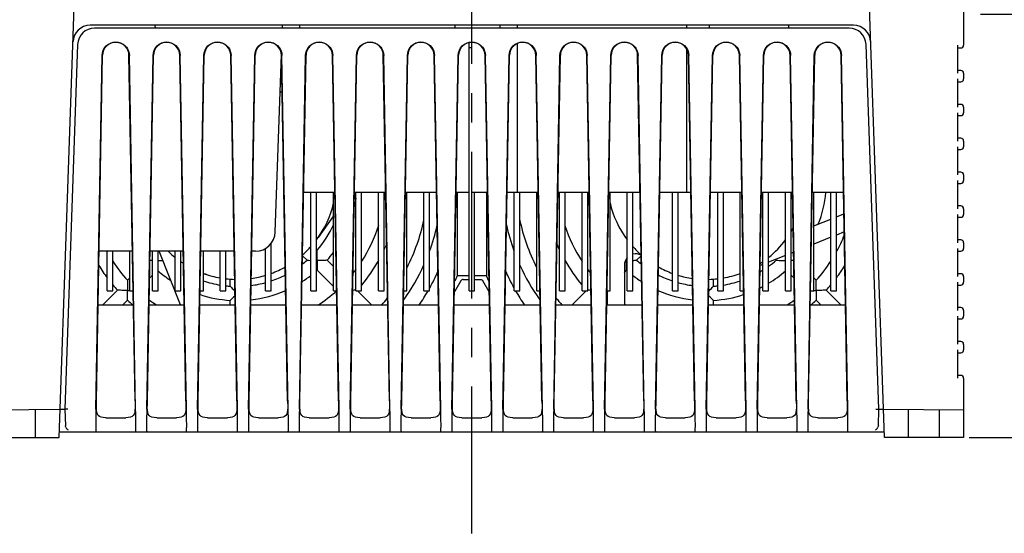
# Model space of a CAD drawing. Extents: x 30 to 410, y 35 to 287.
# Tile 2 of 23: x 63 to 121, y 38 to 68. Entities that reach past the tile are written whole.
import ezdxf

# ---------------------------------------------------------------- set-up
doc = ezdxf.new("R2010")
doc.units = 0
doc.header["$LTSCALE"] = 23.1
doc.linetypes.add('CENTER', pattern=[0.6, 0.375, -0.075, 0.075, -0.075])
doc.layers.get('0').update_dxf_attribs({"linetype": 'CONTINUOUS'})
doc.layers.add('ALL_DIM', color=7, linetype='CONTINUOUS')
doc.layers.add('DEFAULT_1', color=7, linetype='CENTER')
doc.dimstyles.get("Standard").update_dxf_attribs({"dimtxt": 2.5, "dimasz": 2.5, "dimexe": 1.25, "dimexo": 0.625, "dimtad": 1, "dimcen": 2.5, "dimazin": 3, "dimtfac": 1, "dimtmove": 0, "dimatfit": 3})

# ---------------------------------------------------------------- blocks, each defined once
blk = doc.blocks.new('_OPEN')
at = {"color": 0, "linetype": 'BYBLOCK'}
for p, q in [((0, 0), (-1, 0.25)), ((-1, -0.25), (0, 0)), ((-1, 0), (0, 0))]:
    blk.add_line(p, q, dxfattribs=at)
blk = doc.blocks.new('*D2')
at = {"layer": 'ALL_DIM', "color": 2, "linetype": 'CONTINUOUS'}
for p, q in [((119.579, 68.405), (134.951, 68.405)), ((133.951, 68.405), (133.951, 55.905)), ((133.951, 43.405), (133.951, 55.905)), ((118.913, 43.405), (134.951, 43.405))]:
    blk.add_line(p, q, dxfattribs=at)
at = {"layer": 'ALL_DIM', "color": 2, "linetype": 'CONTINUOUS', "xscale": 2, "yscale": 2, "zscale": 2}
for p, rotation in [((133.951, 68.405), 90), ((133.951, 43.405), 270)]:
    blk.add_blockref('_OPEN', p, dxfattribs=dict(at, rotation=rotation))

msp = doc.modelspace()

# ---------------------------------------------------------------- linework, layer by layer
at = {"color": 7, "linetype": 'CONTINUOUS'}
for p, q in [((65.246, 43.405), (66.294, 73.405)), ((113.913, 43.405), (112.865, 73.405)), ((118.579, 68.987), (118.579, 66.572)), ((112.097, 67.739), (67.061, 67.739)), ((111.828, 67.572), (67.33, 67.572)), ((70.913, 67.572), (70.91, 67.739)), ((78.407, 67.572), (78.413, 67.739)), ((79.413, 67.739), (79.413, 67.572)), ((88.582, 67.739), (88.579, 67.572)), ((91.246, 67.572), (91.243, 67.739)), ((92.246, 67.739), (92.246, 67.572)), ((102.246, 67.739), (102.246, 67.572)), ((103.579, 67.739), (103.579, 67.572)), ((108.249, 67.739), (108.246, 67.572)), ((66.331, 66.607), (65.579, 45.084)), ((89.413, 52.072), (89.413, 66.719)), ((89.579, 66.405), (89.413, 66.405)), ((92.246, 66.66), (92.246, 57.872)), ((102.246, 66.356), (102.246, 57.872)), ((113.579, 45.084), (112.828, 66.607)), ((118.246, 64.906), (118.246, 66.572)), ((118.246, 66.405), (118.413, 66.405)), ((67.408, 45.084), (67.778, 65.963)), ((67.444, 45.563), (67.801, 65.974)), ((69.714, 45.563), (69.358, 65.974)), ((69.751, 45.084), (69.38, 65.963)), ((70.408, 45.084), (70.778, 65.963)), ((70.444, 45.563), (70.801, 65.974)), ((72.714, 45.563), (72.358, 65.974)), ((72.751, 45.084), (72.38, 65.963)), ((73.408, 45.084), (73.778, 65.963)), ((73.444, 45.563), (73.801, 65.974)), ((75.714, 45.563), (75.358, 65.974)), ((75.751, 45.084), (75.38, 65.963)), ((76.408, 45.084), (76.778, 65.963)), ((76.444, 45.563), (76.801, 65.974)), ((77.986, 55.531), (78.353, 66.02)), ((78.714, 45.563), (78.358, 65.974)), ((78.751, 45.084), (78.38, 65.963)), ((79.408, 45.084), (79.778, 65.963)), ((79.444, 45.563), (79.801, 65.974)), ((81.714, 45.563), (81.358, 65.974)), ((81.751, 45.084), (81.38, 65.963)), ((82.408, 45.084), (82.778, 65.963)), ((82.444, 45.563), (82.801, 65.974)), ((84.714, 45.563), (84.358, 65.974)), ((84.751, 45.084), (84.38, 65.963)), ((85.408, 45.084), (85.778, 65.963)), ((85.444, 45.563), (85.801, 65.974)), ((87.714, 45.563), (87.358, 65.974)), ((87.751, 45.084), (87.38, 65.963)), ((88.408, 45.084), (88.778, 65.963)), ((88.444, 45.563), (88.801, 65.974)), ((90.714, 45.563), (90.358, 65.974)), ((90.751, 45.084), (90.38, 65.963)), ((91.408, 45.084), (91.778, 65.963)), ((91.444, 45.563), (91.801, 65.974)), ((93.714, 45.563), (93.358, 65.974)), ((93.751, 45.084), (93.38, 65.963)), ((94.408, 45.084), (94.778, 65.963)), ((94.444, 45.563), (94.801, 65.974)), ((96.714, 45.563), (96.358, 65.974)), ((96.751, 45.084), (96.38, 65.963)), ((97.408, 45.084), (97.778, 65.963)), ((97.444, 45.563), (97.801, 65.974)), ((99.714, 45.563), (99.358, 65.974)), ((99.751, 45.084), (99.38, 65.963)), ((100.408, 45.084), (100.778, 65.963)), ((100.444, 45.563), (100.801, 65.974)), ((102.714, 45.563), (102.358, 65.974)), ((102.751, 45.084), (102.38, 65.963)), ((103.408, 45.084), (103.778, 65.963)), ((103.444, 45.563), (103.801, 65.974)), ((105.714, 45.563), (105.358, 65.974)), ((105.751, 45.084), (105.38, 65.963)), ((106.408, 45.084), (106.778, 65.963)), ((106.444, 45.563), (106.801, 65.974)), ((108.714, 45.563), (108.358, 65.974)), ((108.751, 45.084), (108.38, 65.963)), ((109.408, 45.084), (109.778, 65.963)), ((109.444, 45.563), (109.801, 65.974)), ((111.714, 45.563), (111.358, 65.974)), ((111.751, 45.084), (111.38, 65.963)), ((118.413, 65.072), (118.246, 65.072)), ((118.246, 62.906), (118.246, 64.572)), ((118.579, 64.905), (118.579, 64.572)), ((118.246, 64.405), (118.413, 64.405)), ((118.413, 63.072), (118.246, 63.072)), ((118.579, 62.905), (118.579, 62.572)), ((118.246, 60.906), (118.246, 62.572)), ((118.246, 62.405), (118.413, 62.405)), ((118.413, 61.072), (118.246, 61.072)), ((118.246, 58.906), (118.246, 60.572)), ((118.246, 60.405), (118.413, 60.405)), ((118.579, 60.905), (118.579, 60.572)), ((118.413, 59.072), (118.246, 59.072)), ((118.579, 58.905), (118.579, 58.572)), ((118.246, 56.906), (118.246, 58.572)), ((118.246, 58.405), (118.413, 58.405)), ((81.499, 57.872), (79.659, 57.872)), ((80.079, 52.072), (80.079, 57.872)), ((80.413, 52.072), (80.413, 57.872)), ((81.413, 52.072), (81.413, 57.872)), ((84.499, 57.872), (82.659, 57.872)), ((82.746, 52.072), (82.746, 57.872)), ((83.079, 52.072), (83.079, 57.872)), ((84.079, 52.072), (84.079, 57.872)), ((84.413, 52.072), (84.413, 57.872)), ((87.499, 57.872), (85.659, 57.872)), ((85.746, 52.072), (85.746, 57.872)), ((86.746, 52.072), (86.746, 57.872)), ((87.079, 52.072), (87.079, 57.872)), ((89.413, 57.872), (88.659, 57.872)), ((88.715, 57.872), (88.718, 52.948)), ((90.499, 57.872), (89.579, 57.872)), ((89.746, 52.072), (89.746, 57.872)), ((90.444, 57.872), (90.441, 52.948)), ((93.499, 57.872), (91.659, 57.872)), ((92.079, 52.072), (92.079, 57.872)), ((92.413, 52.072), (92.413, 57.872)), ((93.413, 52.072), (93.413, 57.872)), ((96.499, 57.872), (94.659, 57.872)), ((94.746, 52.072), (94.746, 57.872)), ((95.079, 52.072), (95.079, 57.872)), ((96.079, 52.072), (96.079, 57.872)), ((96.413, 52.072), (96.413, 57.872)), ((99.499, 57.872), (97.659, 57.872)), ((97.746, 52.072), (97.746, 57.872)), ((98.746, 52.072), (98.746, 57.872)), ((99.079, 52.072), (99.079, 57.872)), ((102.499, 57.872), (100.659, 57.872)), ((101.413, 52.072), (101.413, 57.872)), ((101.746, 52.072), (101.746, 57.872)), ((105.499, 57.872), (103.659, 57.872)), ((104.079, 52.072), (104.079, 57.872)), ((104.413, 52.072), (104.413, 57.872)), ((105.413, 52.072), (105.413, 57.872)), ((108.499, 57.872), (106.659, 57.872)), ((106.746, 52.072), (106.746, 57.872)), ((107.079, 52.072), (107.079, 57.872)), ((108.079, 52.072), (108.079, 57.872)), ((108.413, 52.072), (108.413, 57.872)), ((111.499, 57.872), (109.659, 57.872)), ((109.746, 52.072), (109.746, 57.872)), ((110.746, 52.072), (110.746, 57.872)), ((111.079, 52.072), (111.079, 57.872)), ((118.413, 57.072), (118.246, 57.072)), ((81.413, 56.489), (80.517, 55.215)), ((111.079, 56.436), (111.521, 56.613)), ((118.246, 54.906), (118.246, 56.572)), ((118.246, 56.405), (118.413, 56.405)), ((118.579, 56.905), (118.579, 56.572)), ((109.841, 55.94), (110.746, 56.302)), ((110.746, 55.225), (109.746, 54.825)), ((111.54, 55.543), (111.079, 55.359)), ((77.746, 52.072), (77.746, 54.868)), ((118.413, 55.072), (118.246, 55.072)), ((118.579, 54.905), (118.579, 54.572)), ((69.56, 54.405), (67.599, 54.405)), ((68.079, 52.072), (68.079, 54.405)), ((68.413, 52.072), (68.413, 54.405)), ((69.413, 52.072), (69.413, 54.405)), ((72.56, 54.405), (70.599, 54.405)), ((70.746, 52.072), (70.746, 54.405)), ((71.079, 52.072), (71.079, 54.405)), ((72.399, 51.239), (71.131, 54.405)), ((72.079, 52.072), (72.079, 54.405)), ((72.413, 52.072), (72.413, 54.405)), ((75.56, 54.405), (73.599, 54.405)), ((73.746, 52.072), (73.746, 54.405)), ((74.746, 52.072), (74.746, 54.405)), ((75.079, 52.072), (75.079, 54.405)), ((76.82, 54.405), (76.599, 54.405)), ((77.413, 52.072), (77.413, 54.569)), ((79.861, 53.868), (79.594, 54.135)), ((80.45, 54.457), (80.413, 54.495)), ((99.298, 53.868), (99.564, 54.135)), ((108.079, 54.157), (107.079, 53.757)), ((108.561, 54.35), (108.413, 54.291)), ((118.246, 52.906), (118.246, 54.572)), ((118.246, 54.405), (118.413, 54.405)), ((79.861, 53.868), (79.96, 53.865)), ((80.413, 53.858), (80.46, 53.858)), ((81.413, 53.495), (81.041, 53.867)), ((98.579, 53.583), (98.579, 51.239)), ((98.699, 53.858), (98.644, 53.858)), ((98.699, 53.955), (98.699, 53.858)), ((98.699, 53.858), (98.746, 53.858)), ((106.746, 53.623), (106.584, 53.558)), ((107.528, 53.868), (107.479, 53.917)), ((107.528, 53.868), (107.627, 53.865)), ((70.571, 52.808), (70.746, 52.983)), ((81.413, 52.316), (80.451, 53.277)), ((88.72, 52.948), (88.568, 52.637)), ((89.413, 52.948), (88.718, 52.948)), ((90.441, 52.948), (89.746, 52.948)), ((90.591, 52.637), (90.438, 52.948)), ((98.579, 53.149), (98.707, 53.277)), ((108.588, 52.808), (108.413, 52.983)), ((118.413, 53.072), (118.246, 53.072)), ((118.579, 52.905), (118.579, 52.572)), ((69.271, 52.686), (69.269, 52.588)), ((69.271, 52.686), (69.413, 52.828)), ((75.329, 52.336), (75.329, 52.771)), ((75.329, 52.336), (75.397, 52.264)), ((88.933, 52.657), (88.557, 51.998)), ((88.95, 52.68), (88.933, 52.657)), ((89.077, 52.739), (89.413, 52.739)), ((89.746, 52.739), (90.082, 52.739)), ((90.202, 52.688), (90.225, 52.657)), ((90.602, 51.998), (90.225, 52.657)), ((103.829, 52.336), (103.829, 52.771)), ((109.887, 52.686), (109.746, 52.828)), ((118.246, 50.906), (118.246, 52.572)), ((118.246, 52.405), (118.413, 52.405)), ((67.823, 51.239), (68.681, 52.097)), ((68.079, 52.072), (68.413, 52.072)), ((68.778, 52.095), (68.681, 52.097)), ((69.413, 52.072), (69.601, 52.072)), ((70.746, 52.072), (71.079, 52.072)), ((72.079, 52.072), (72.413, 52.072)), ((73.558, 52.072), (73.746, 52.072)), ((74.746, 52.072), (75.079, 52.072)), ((77.413, 52.072), (77.746, 52.072)), ((80.079, 52.072), (80.413, 52.072)), ((81.413, 52.072), (81.601, 52.072)), ((82.746, 52.072), (83.079, 52.072)), ((83.669, 51.239), (82.835, 52.072)), ((84.079, 52.072), (84.413, 52.072)), ((85.558, 52.072), (85.746, 52.072)), ((86.746, 52.072), (87.079, 52.072)), ((89.413, 52.072), (89.746, 52.072)), ((92.079, 52.072), (92.413, 52.072)), ((93.413, 52.072), (93.601, 52.072)), ((94.746, 52.072), (95.079, 52.072)), ((95.49, 51.239), (96.323, 52.072)), ((96.079, 52.072), (96.413, 52.072)), ((96.517, 52.093), (96.413, 52.095)), ((96.6, 52.092), (96.517, 52.093)), ((97.558, 52.072), (97.746, 52.072)), ((97.579, 51.239), (97.579, 52.072)), ((98.746, 52.072), (99.079, 52.072)), ((101.413, 52.072), (101.746, 52.072)), ((104.079, 52.072), (104.413, 52.072)), ((105.413, 52.072), (105.601, 52.072)), ((106.746, 52.072), (107.079, 52.072)), ((108.079, 52.072), (108.413, 52.072)), ((109.558, 52.072), (109.746, 52.072)), ((111.335, 51.239), (110.477, 52.097)), ((110.746, 52.072), (111.079, 52.072)), ((67.544, 51.239), (69.615, 51.239)), ((69.002, 51.239), (69.271, 51.507)), ((70.544, 51.239), (72.615, 51.239)), ((73.544, 51.239), (75.615, 51.239)), ((75.329, 51.239), (75.329, 51.501)), ((76.544, 51.239), (78.615, 51.239)), ((79.544, 51.239), (81.615, 51.239)), ((82.544, 51.239), (84.615, 51.239)), ((85.544, 51.239), (87.615, 51.239)), ((88.544, 51.239), (90.615, 51.239)), ((91.544, 51.239), (93.615, 51.239)), ((94.544, 51.239), (96.615, 51.239)), ((97.544, 51.239), (99.615, 51.239)), ((100.544, 51.239), (102.615, 51.239)), ((103.544, 51.239), (105.615, 51.239)), ((103.829, 51.239), (103.829, 51.501)), ((106.544, 51.239), (108.615, 51.239)), ((109.544, 51.239), (111.615, 51.239)), ((109.89, 51.604), (109.888, 51.507)), ((110.157, 51.239), (109.888, 51.507)), ((118.413, 51.072), (118.246, 51.072)), ((118.246, 48.906), (118.246, 50.572)), ((118.579, 50.905), (118.579, 50.572)), ((118.246, 50.405), (118.413, 50.405)), ((118.413, 49.072), (118.246, 49.072)), ((118.579, 48.905), (118.579, 48.572)), ((118.246, 46.906), (118.246, 48.572)), ((118.246, 48.405), (118.413, 48.405)), ((118.413, 47.072), (118.246, 47.072)), ((118.579, 46.905), (118.579, 43.405)), ((60.579, 45.031), (65.304, 45.072)), ((63.829, 45.059), (63.829, 43.405)), ((65.305, 45.084), (65.579, 45.084)), ((65.579, 45.084), (65.605, 44.101)), ((113.554, 44.101), (113.579, 45.084)), ((113.579, 45.084), (113.854, 45.084)), ((113.854, 45.072), (118.579, 45.031)), ((115.329, 43.405), (115.329, 45.059)), ((117.163, 43.405), (117.163, 45.043)), ((67.992, 44.572), (69.166, 44.572)), ((70.992, 44.572), (72.166, 44.572)), ((73.992, 44.572), (75.166, 44.572)), ((76.992, 44.572), (78.166, 44.572)), ((79.992, 44.572), (81.166, 44.572)), ((82.992, 44.572), (84.166, 44.572)), ((85.992, 44.572), (87.166, 44.572)), ((88.992, 44.572), (90.166, 44.572)), ((91.992, 44.572), (93.166, 44.572)), ((94.992, 44.572), (96.166, 44.572)), ((97.992, 44.572), (99.166, 44.572)), ((100.992, 44.572), (102.166, 44.572)), ((103.992, 44.572), (105.166, 44.572)), ((106.992, 44.572), (108.166, 44.572)), ((109.992, 44.572), (111.166, 44.572)), ((65.258, 43.739), (113.901, 43.739)), ((60.579, 43.405), (65.246, 43.405)), ((118.579, 43.405), (113.913, 43.405))]:
    msp.add_line(p, q, dxfattribs=at)
for points in [[(67.778, 65.963), (67.796, 66.117), (67.844, 66.266), (67.919, 66.403), (68.018, 66.521), (68.141, 66.619), (68.28, 66.692), (68.431, 66.736), (68.591, 66.75), (68.746, 66.732), (68.885, 66.689), (69.008, 66.625), (69.115, 66.544), (69.205, 66.449), (69.278, 66.341), (69.333, 66.221), (69.367, 66.093), (69.38, 65.963)], [(69.358, 65.974), (69.341, 66.122), (69.295, 66.267), (69.222, 66.399), (69.126, 66.514), (69.008, 66.61), (68.874, 66.681), (68.731, 66.724), (68.58, 66.739), (68.429, 66.724), (68.285, 66.681), (68.151, 66.611), (68.033, 66.515), (67.937, 66.4), (67.864, 66.268), (67.818, 66.123), (67.801, 65.974)], [(70.778, 65.963), (70.796, 66.117), (70.844, 66.266), (70.919, 66.403), (71.018, 66.521), (71.141, 66.619), (71.28, 66.692), (71.431, 66.736), (71.591, 66.75), (71.746, 66.732), (71.885, 66.689), (72.008, 66.625), (72.115, 66.544), (72.205, 66.449), (72.278, 66.341), (72.333, 66.221), (72.367, 66.093), (72.38, 65.963)], [(72.358, 65.974), (72.341, 66.122), (72.295, 66.267), (72.222, 66.399), (72.126, 66.514), (72.008, 66.61), (71.874, 66.681), (71.731, 66.724), (71.58, 66.739), (71.429, 66.724), (71.285, 66.681), (71.151, 66.611), (71.033, 66.515), (70.937, 66.4), (70.864, 66.268), (70.818, 66.123), (70.801, 65.974)], [(73.778, 65.963), (73.796, 66.117), (73.844, 66.266), (73.919, 66.402), (74.018, 66.521), (74.141, 66.619), (74.28, 66.692), (74.431, 66.736), (74.591, 66.75), (74.746, 66.732), (74.885, 66.689), (75.008, 66.625), (75.115, 66.544), (75.205, 66.449), (75.278, 66.341), (75.333, 66.221), (75.367, 66.093), (75.38, 65.963)], [(75.358, 65.974), (75.341, 66.122), (75.295, 66.267), (75.222, 66.399), (75.126, 66.514), (75.008, 66.61), (74.874, 66.681), (74.731, 66.724), (74.58, 66.739), (74.429, 66.724), (74.285, 66.681), (74.151, 66.611), (74.033, 66.515), (73.937, 66.4), (73.864, 66.268), (73.818, 66.123), (73.801, 65.974)], [(76.778, 65.963), (76.796, 66.117), (76.844, 66.266), (76.919, 66.402), (77.018, 66.521), (77.141, 66.619), (77.28, 66.692), (77.431, 66.736), (77.591, 66.75), (77.746, 66.732), (77.885, 66.689), (78.008, 66.625), (78.115, 66.544), (78.205, 66.449), (78.278, 66.341), (78.333, 66.221), (78.367, 66.093), (78.38, 65.963)], [(78.358, 65.974), (78.341, 66.122), (78.295, 66.267), (78.222, 66.399), (78.126, 66.514), (78.008, 66.61), (77.874, 66.681), (77.731, 66.724), (77.58, 66.739), (77.429, 66.724), (77.285, 66.681), (77.151, 66.611), (77.033, 66.515), (76.937, 66.4), (76.864, 66.268), (76.818, 66.123), (76.801, 65.974)], [(79.778, 65.963), (79.796, 66.117), (79.844, 66.266), (79.919, 66.402), (80.018, 66.521), (80.14, 66.619), (80.28, 66.692), (80.431, 66.736), (80.591, 66.75), (80.745, 66.732), (80.885, 66.689), (81.008, 66.625), (81.115, 66.544), (81.205, 66.449), (81.278, 66.341), (81.333, 66.221), (81.367, 66.093), (81.38, 65.963)], [(81.358, 65.974), (81.341, 66.122), (81.295, 66.267), (81.222, 66.399), (81.126, 66.514), (81.008, 66.61), (80.874, 66.681), (80.731, 66.724), (80.58, 66.739), (80.429, 66.724), (80.285, 66.681), (80.151, 66.611), (80.033, 66.515), (79.937, 66.4), (79.864, 66.268), (79.818, 66.123), (79.801, 65.974)], [(82.778, 65.963), (82.796, 66.117), (82.844, 66.266), (82.919, 66.402), (83.018, 66.521), (83.14, 66.619), (83.28, 66.692), (83.431, 66.736), (83.59, 66.75), (83.745, 66.732), (83.885, 66.689), (84.008, 66.625), (84.115, 66.544), (84.205, 66.449), (84.278, 66.341), (84.333, 66.221), (84.367, 66.093), (84.38, 65.963)], [(84.358, 65.974), (84.341, 66.122), (84.295, 66.267), (84.222, 66.399), (84.126, 66.514), (84.008, 66.61), (83.874, 66.681), (83.731, 66.724), (83.58, 66.739), (83.429, 66.724), (83.285, 66.681), (83.151, 66.611), (83.033, 66.515), (82.937, 66.4), (82.864, 66.268), (82.818, 66.123), (82.801, 65.974)], [(85.778, 65.963), (85.796, 66.117), (85.844, 66.266), (85.919, 66.402), (86.018, 66.521), (86.14, 66.619), (86.28, 66.692), (86.431, 66.736), (86.59, 66.75), (86.745, 66.732), (86.885, 66.689), (87.008, 66.625), (87.115, 66.544), (87.205, 66.449), (87.278, 66.341), (87.333, 66.221), (87.367, 66.093), (87.38, 65.963)], [(87.358, 65.974), (87.341, 66.122), (87.295, 66.267), (87.222, 66.399), (87.126, 66.514), (87.008, 66.61), (86.874, 66.681), (86.731, 66.724), (86.58, 66.739), (86.429, 66.724), (86.285, 66.681), (86.151, 66.611), (86.033, 66.515), (85.937, 66.4), (85.864, 66.268), (85.818, 66.123), (85.801, 65.974)], [(88.778, 65.963), (88.796, 66.117), (88.844, 66.266), (88.919, 66.402), (89.018, 66.521), (89.14, 66.619), (89.28, 66.692), (89.431, 66.736), (89.59, 66.75), (89.745, 66.732), (89.885, 66.689), (90.008, 66.625), (90.115, 66.544), (90.205, 66.449), (90.278, 66.341), (90.333, 66.221), (90.367, 66.093), (90.38, 65.963)], [(90.358, 65.974), (90.341, 66.122), (90.295, 66.267), (90.222, 66.399), (90.126, 66.514), (90.008, 66.61), (89.874, 66.681), (89.731, 66.724), (89.58, 66.739), (89.429, 66.724), (89.285, 66.681), (89.151, 66.611), (89.033, 66.515), (88.937, 66.4), (88.864, 66.268), (88.818, 66.123), (88.801, 65.974)], [(91.778, 65.963), (91.796, 66.117), (91.844, 66.266), (91.919, 66.402), (92.018, 66.52), (92.14, 66.619), (92.28, 66.692), (92.431, 66.736), (92.59, 66.75), (92.745, 66.732), (92.884, 66.689), (93.008, 66.625), (93.115, 66.544), (93.205, 66.449), (93.278, 66.341), (93.333, 66.221), (93.367, 66.093), (93.38, 65.963)], [(93.358, 65.974), (93.341, 66.122), (93.295, 66.267), (93.222, 66.399), (93.126, 66.514), (93.008, 66.61), (92.874, 66.681), (92.731, 66.724), (92.58, 66.739), (92.429, 66.724), (92.285, 66.681), (92.151, 66.611), (92.033, 66.515), (91.937, 66.4), (91.864, 66.268), (91.818, 66.123), (91.801, 65.974)], [(94.778, 65.963), (94.796, 66.117), (94.844, 66.266), (94.919, 66.402), (95.018, 66.52), (95.14, 66.619), (95.28, 66.692), (95.431, 66.736), (95.59, 66.75), (95.745, 66.732), (95.884, 66.689), (96.008, 66.625), (96.115, 66.544), (96.205, 66.449), (96.278, 66.341), (96.333, 66.221), (96.367, 66.093), (96.38, 65.963)], [(96.358, 65.974), (96.341, 66.122), (96.295, 66.267), (96.222, 66.399), (96.126, 66.514), (96.008, 66.61), (95.874, 66.681), (95.731, 66.724), (95.58, 66.739), (95.429, 66.724), (95.285, 66.681), (95.151, 66.611), (95.033, 66.515), (94.937, 66.4), (94.864, 66.268), (94.818, 66.123), (94.801, 65.974)], [(97.778, 65.963), (97.796, 66.117), (97.844, 66.266), (97.919, 66.402), (98.018, 66.52), (98.14, 66.619), (98.28, 66.692), (98.431, 66.736), (98.59, 66.75), (98.745, 66.732), (98.884, 66.689), (99.008, 66.625), (99.115, 66.544), (99.205, 66.449), (99.278, 66.341), (99.333, 66.221), (99.367, 66.093), (99.38, 65.963)], [(99.358, 65.974), (99.341, 66.122), (99.295, 66.267), (99.222, 66.399), (99.126, 66.514), (99.008, 66.61), (98.874, 66.681), (98.731, 66.724), (98.58, 66.739), (98.429, 66.724), (98.285, 66.681), (98.151, 66.611), (98.033, 66.515), (97.937, 66.4), (97.864, 66.268), (97.818, 66.123), (97.801, 65.974)], [(100.778, 65.963), (100.796, 66.117), (100.844, 66.266), (100.919, 66.402), (101.018, 66.52), (101.14, 66.619), (101.28, 66.692), (101.431, 66.736), (101.59, 66.75), (101.745, 66.732), (101.884, 66.689), (102.008, 66.625), (102.115, 66.544), (102.205, 66.449), (102.278, 66.341), (102.333, 66.221), (102.367, 66.093), (102.38, 65.963)], [(102.358, 65.974), (102.341, 66.122), (102.295, 66.267), (102.222, 66.399), (102.126, 66.514), (102.008, 66.61), (101.874, 66.681), (101.731, 66.724), (101.58, 66.739), (101.429, 66.724), (101.285, 66.681), (101.151, 66.611), (101.033, 66.515), (100.937, 66.4), (100.864, 66.268), (100.818, 66.123), (100.801, 65.974)], [(103.778, 65.963), (103.796, 66.117), (103.844, 66.266), (103.919, 66.402), (104.018, 66.52), (104.14, 66.619), (104.28, 66.692), (104.431, 66.736), (104.59, 66.75), (104.745, 66.732), (104.884, 66.689), (105.008, 66.626), (105.115, 66.544), (105.205, 66.449), (105.278, 66.341), (105.333, 66.221), (105.367, 66.093), (105.38, 65.963)], [(105.358, 65.974), (105.341, 66.122), (105.295, 66.267), (105.222, 66.399), (105.126, 66.514), (105.008, 66.61), (104.874, 66.681), (104.731, 66.724), (104.58, 66.739), (104.429, 66.724), (104.285, 66.681), (104.151, 66.611), (104.033, 66.515), (103.937, 66.4), (103.864, 66.268), (103.818, 66.123), (103.801, 65.974)], [(106.778, 65.963), (106.796, 66.117), (106.844, 66.266), (106.919, 66.402), (107.018, 66.52), (107.14, 66.619), (107.28, 66.692), (107.431, 66.736), (107.59, 66.75), (107.745, 66.732), (107.884, 66.689), (108.008, 66.626), (108.115, 66.544), (108.205, 66.449), (108.278, 66.341), (108.333, 66.221), (108.367, 66.093), (108.38, 65.963)], [(108.358, 65.974), (108.341, 66.122), (108.295, 66.267), (108.222, 66.399), (108.126, 66.514), (108.008, 66.61), (107.874, 66.681), (107.731, 66.724), (107.58, 66.739), (107.429, 66.724), (107.285, 66.681), (107.151, 66.611), (107.033, 66.515), (106.937, 66.4), (106.864, 66.268), (106.818, 66.123), (106.801, 65.974)], [(109.778, 65.963), (109.796, 66.117), (109.844, 66.266), (109.919, 66.402), (110.018, 66.52), (110.14, 66.619), (110.28, 66.692), (110.431, 66.736), (110.59, 66.75), (110.745, 66.732), (110.884, 66.689), (111.008, 66.626), (111.115, 66.544), (111.205, 66.449), (111.278, 66.341), (111.333, 66.221), (111.367, 66.093), (111.38, 65.963)], [(111.358, 65.974), (111.341, 66.122), (111.295, 66.267), (111.222, 66.399), (111.126, 66.514), (111.008, 66.61), (110.874, 66.681), (110.731, 66.724), (110.58, 66.739), (110.429, 66.724), (110.285, 66.681), (110.151, 66.611), (110.033, 66.515), (109.937, 66.4), (109.864, 66.268), (109.818, 66.123), (109.801, 65.974)], [(80.46, 53.858), (80.46, 53.966), (80.459, 54.079), (80.457, 54.189), (80.455, 54.285), (80.453, 54.361), (80.452, 54.415), (80.45, 54.457)], [(70.746, 53.86), (70.712, 53.861), (70.62, 53.862), (70.589, 53.863)], [(71.079, 53.858), (71.14, 53.858), (71.254, 53.859), (71.349, 53.861)], [(79.96, 53.865), (80.036, 53.863), (80.079, 53.862)], [(80.46, 53.858), (80.46, 53.754), (80.459, 53.644), (80.457, 53.538), (80.456, 53.446), (80.454, 53.374)], [(81.041, 53.867), (80.998, 53.865), (80.945, 53.864), (80.871, 53.862), (80.779, 53.861), (80.673, 53.859), (80.564, 53.858), (80.46, 53.858)], [(98.707, 53.277), (98.706, 53.32), (98.705, 53.373), (98.703, 53.446), (98.701, 53.539), (98.7, 53.644), (98.699, 53.754), (98.699, 53.858)], [(99.079, 53.862), (99.126, 53.863), (99.202, 53.865), (99.255, 53.866), (99.298, 53.868)], [(107.627, 53.865), (107.702, 53.863), (107.797, 53.861), (107.907, 53.859), (108.02, 53.858), (108.079, 53.858)], [(108.569, 53.863), (108.538, 53.862), (108.445, 53.861), (108.413, 53.86)], [(80.454, 53.374), (80.452, 53.288), (80.451, 53.277)], [(69.269, 52.588), (69.268, 52.512), (69.266, 52.418), (69.265, 52.309), (69.264, 52.197), (69.264, 52.09)], [(89.077, 52.739), (89.028, 52.731), (88.985, 52.711), (88.95, 52.68)], [(90.082, 52.739), (90.125, 52.733), (90.166, 52.716), (90.202, 52.688)], [(103.558, 52.052), (103.568, 52.063), (103.645, 52.142), (103.711, 52.211), (103.763, 52.266), (103.8, 52.305), (103.829, 52.336)], [(109.894, 52.09), (109.894, 52.197), (109.893, 52.31), (109.892, 52.419), (109.891, 52.515), (109.89, 52.59), (109.887, 52.686)], [(69.264, 52.09), (69.16, 52.09), (69.05, 52.091), (68.943, 52.092), (68.851, 52.093), (68.778, 52.095)], [(69.264, 52.09), (69.371, 52.09), (69.413, 52.091)], [(69.271, 51.507), (69.27, 51.55), (69.269, 51.603), (69.267, 51.677), (69.266, 51.77), (69.265, 51.876), (69.264, 51.986), (69.264, 52.09)], [(75.397, 52.264), (75.45, 52.209), (75.515, 52.14), (75.591, 52.062), (75.601, 52.052)], [(75.606, 51.767), (75.594, 51.755), (75.518, 51.681), (75.452, 51.617), (75.399, 51.567)], [(82.746, 52.095), (82.641, 52.093), (82.558, 52.092)], [(103.829, 51.501), (103.799, 51.53), (103.76, 51.567), (103.707, 51.618), (103.64, 51.682), (103.564, 51.755), (103.553, 51.767)], [(109.746, 52.091), (109.788, 52.09), (109.894, 52.09)], [(109.894, 52.09), (109.894, 51.986), (109.894, 51.876), (109.892, 51.769), (109.891, 51.677), (109.89, 51.604)], [(110.477, 52.097), (110.382, 52.095), (110.308, 52.093), (110.215, 52.092), (110.109, 52.091), (109.999, 52.09), (109.894, 52.09)], [(75.399, 51.567), (75.337, 51.508), (75.329, 51.501)], [(67.992, 44.572), (67.84, 44.578), (67.714, 44.599), (67.616, 44.64), (67.545, 44.699), (67.496, 44.78), (67.464, 44.885), (67.446, 45.015), (67.44, 45.166), (67.441, 45.334)], [(67.441, 45.334), (67.443, 45.448), (67.444, 45.563)], [(69.718, 45.334), (69.718, 45.166), (69.712, 45.015), (69.695, 44.885), (69.662, 44.779), (69.613, 44.699), (69.543, 44.64), (69.445, 44.599), (69.319, 44.578), (69.166, 44.572)], [(69.714, 45.563), (69.716, 45.448), (69.718, 45.334)], [(70.992, 44.572), (70.84, 44.578), (70.714, 44.599), (70.616, 44.64), (70.545, 44.699), (70.496, 44.78), (70.464, 44.885), (70.446, 45.015), (70.44, 45.166), (70.441, 45.334)], [(70.441, 45.334), (70.443, 45.448), (70.444, 45.563)], [(72.718, 45.334), (72.718, 45.166), (72.712, 45.015), (72.695, 44.885), (72.662, 44.779), (72.613, 44.699), (72.543, 44.64), (72.445, 44.599), (72.319, 44.578), (72.166, 44.572)], [(72.714, 45.563), (72.716, 45.448), (72.718, 45.334)], [(73.992, 44.572), (73.84, 44.578), (73.716, 44.599), (73.62, 44.637), (73.549, 44.695), (73.498, 44.776), (73.464, 44.883), (73.447, 45.014), (73.44, 45.166), (73.441, 45.334)], [(73.441, 45.334), (73.443, 45.448), (73.444, 45.563)], [(75.718, 45.334), (75.718, 45.166), (75.712, 45.014), (75.694, 44.882), (75.661, 44.775), (75.609, 44.695), (75.539, 44.637), (75.443, 44.599), (75.318, 44.578), (75.166, 44.572)], [(75.714, 45.563), (75.716, 45.448), (75.718, 45.334)], [(76.992, 44.572), (76.84, 44.578), (76.716, 44.599), (76.62, 44.637), (76.549, 44.695), (76.498, 44.776), (76.464, 44.883), (76.447, 45.014), (76.44, 45.166), (76.441, 45.334)], [(76.441, 45.334), (76.443, 45.448), (76.444, 45.563)], [(78.718, 45.334), (78.718, 45.166), (78.712, 45.014), (78.694, 44.882), (78.661, 44.775), (78.609, 44.695), (78.539, 44.637), (78.443, 44.599), (78.318, 44.578), (78.166, 44.572)], [(78.714, 45.563), (78.716, 45.448), (78.718, 45.334)], [(79.992, 44.572), (79.84, 44.578), (79.716, 44.599), (79.62, 44.637), (79.549, 44.695), (79.498, 44.776), (79.464, 44.883), (79.447, 45.014), (79.44, 45.166), (79.441, 45.334)], [(79.441, 45.334), (79.443, 45.448), (79.444, 45.563)], [(81.718, 45.334), (81.718, 45.166), (81.712, 45.014), (81.694, 44.882), (81.661, 44.775), (81.609, 44.695), (81.539, 44.637), (81.443, 44.599), (81.318, 44.578), (81.166, 44.572)], [(81.714, 45.563), (81.716, 45.448), (81.718, 45.334)], [(82.992, 44.572), (82.84, 44.578), (82.715, 44.599), (82.62, 44.638), (82.549, 44.695), (82.498, 44.776), (82.464, 44.883), (82.447, 45.014), (82.44, 45.166), (82.441, 45.334)], [(82.441, 45.334), (82.443, 45.448), (82.444, 45.563)], [(84.718, 45.334), (84.718, 45.166), (84.712, 45.014), (84.694, 44.882), (84.661, 44.775), (84.609, 44.695), (84.539, 44.637), (84.443, 44.599), (84.318, 44.578), (84.166, 44.572)], [(84.714, 45.563), (84.716, 45.448), (84.718, 45.334)], [(85.992, 44.572), (85.84, 44.578), (85.715, 44.599), (85.62, 44.638), (85.549, 44.695), (85.498, 44.776), (85.464, 44.883), (85.447, 45.014), (85.44, 45.166), (85.441, 45.334)], [(85.441, 45.334), (85.443, 45.448), (85.444, 45.563)], [(87.718, 45.334), (87.718, 45.166), (87.712, 45.014), (87.694, 44.882), (87.661, 44.775), (87.609, 44.695), (87.539, 44.637), (87.443, 44.599), (87.318, 44.578), (87.166, 44.572)], [(87.714, 45.563), (87.716, 45.448), (87.718, 45.334)], [(88.992, 44.572), (88.84, 44.578), (88.715, 44.599), (88.62, 44.638), (88.549, 44.695), (88.498, 44.776), (88.464, 44.883), (88.447, 45.014), (88.44, 45.166), (88.441, 45.334)], [(88.441, 45.334), (88.443, 45.448), (88.444, 45.563)], [(90.718, 45.334), (90.718, 45.166), (90.712, 45.014), (90.694, 44.882), (90.661, 44.775), (90.609, 44.695), (90.539, 44.637), (90.443, 44.599), (90.318, 44.578), (90.166, 44.572)], [(90.714, 45.563), (90.716, 45.448), (90.718, 45.334)], [(91.992, 44.572), (91.84, 44.578), (91.715, 44.599), (91.62, 44.638), (91.549, 44.695), (91.498, 44.776), (91.464, 44.883), (91.447, 45.014), (91.44, 45.166), (91.441, 45.334)], [(91.441, 45.334), (91.443, 45.448), (91.444, 45.563)], [(93.718, 45.334), (93.718, 45.166), (93.712, 45.014), (93.694, 44.882), (93.661, 44.775), (93.609, 44.695), (93.539, 44.637), (93.443, 44.599), (93.318, 44.578), (93.166, 44.572)], [(93.714, 45.563), (93.716, 45.448), (93.718, 45.334)], [(94.992, 44.572), (94.84, 44.578), (94.715, 44.599), (94.62, 44.638), (94.549, 44.695), (94.498, 44.776), (94.464, 44.883), (94.447, 45.014), (94.44, 45.166), (94.441, 45.334)], [(94.441, 45.334), (94.443, 45.448), (94.444, 45.563)], [(96.718, 45.334), (96.718, 45.166), (96.712, 45.014), (96.694, 44.882), (96.661, 44.775), (96.609, 44.695), (96.539, 44.637), (96.443, 44.599), (96.318, 44.578), (96.166, 44.572)], [(96.714, 45.563), (96.716, 45.448), (96.718, 45.334)], [(97.992, 44.572), (97.84, 44.578), (97.715, 44.599), (97.62, 44.638), (97.549, 44.695), (97.498, 44.776), (97.464, 44.883), (97.447, 45.014), (97.44, 45.166), (97.441, 45.334)], [(97.441, 45.334), (97.443, 45.448), (97.444, 45.563)], [(99.718, 45.334), (99.718, 45.166), (99.712, 45.014), (99.694, 44.882), (99.661, 44.775), (99.609, 44.695), (99.539, 44.637), (99.443, 44.599), (99.318, 44.578), (99.166, 44.572)], [(99.714, 45.563), (99.716, 45.448), (99.718, 45.334)], [(100.992, 44.572), (100.84, 44.578), (100.715, 44.599), (100.62, 44.638), (100.549, 44.695), (100.498, 44.776), (100.464, 44.883), (100.447, 45.014), (100.44, 45.166), (100.441, 45.334)], [(100.441, 45.334), (100.443, 45.448), (100.444, 45.563)], [(102.718, 45.334), (102.718, 45.166), (102.712, 45.014), (102.694, 44.882), (102.661, 44.775), (102.609, 44.695), (102.539, 44.637), (102.443, 44.599), (102.318, 44.578), (102.166, 44.572)], [(102.714, 45.563), (102.716, 45.448), (102.718, 45.334)], [(103.992, 44.572), (103.84, 44.578), (103.715, 44.599), (103.62, 44.638), (103.549, 44.695), (103.498, 44.776), (103.464, 44.883), (103.447, 45.014), (103.44, 45.166), (103.441, 45.334)], [(103.441, 45.334), (103.443, 45.448), (103.444, 45.563)], [(105.718, 45.334), (105.718, 45.166), (105.712, 45.014), (105.694, 44.882), (105.661, 44.775), (105.609, 44.695), (105.539, 44.637), (105.443, 44.599), (105.318, 44.578), (105.166, 44.572)], [(105.714, 45.563), (105.716, 45.448), (105.718, 45.334)], [(106.992, 44.572), (106.84, 44.578), (106.715, 44.599), (106.62, 44.638), (106.549, 44.695), (106.498, 44.776), (106.464, 44.883), (106.447, 45.014), (106.44, 45.166), (106.441, 45.334)], [(106.441, 45.334), (106.443, 45.448), (106.444, 45.563)], [(108.718, 45.334), (108.718, 45.166), (108.712, 45.014), (108.694, 44.882), (108.661, 44.775), (108.609, 44.695), (108.539, 44.637), (108.443, 44.599), (108.318, 44.578), (108.166, 44.572)], [(108.714, 45.563), (108.716, 45.448), (108.718, 45.334)], [(109.992, 44.572), (109.84, 44.578), (109.715, 44.599), (109.62, 44.638), (109.549, 44.695), (109.498, 44.776), (109.464, 44.883), (109.447, 45.014), (109.44, 45.166), (109.441, 45.334)], [(109.441, 45.334), (109.443, 45.448), (109.444, 45.563)], [(111.718, 45.334), (111.718, 45.166), (111.712, 45.014), (111.694, 44.882), (111.661, 44.775), (111.609, 44.695), (111.539, 44.637), (111.443, 44.599), (111.318, 44.578), (111.166, 44.572)], [(111.714, 45.563), (111.716, 45.448), (111.718, 45.334)], [(65.746, 45.084), (65.695, 45.085), (65.648, 45.085), (65.611, 45.084), (65.587, 45.084), (65.579, 45.084)], [(67.408, 45.084), (67.404, 44.851), (67.401, 44.624), (67.399, 44.412), (67.398, 44.22), (67.398, 44.054), (67.399, 43.919), (67.4, 43.82), (67.403, 43.759), (67.407, 43.739)], [(69.752, 43.739), (69.755, 43.759), (69.758, 43.82), (69.76, 43.919), (69.761, 44.054), (69.761, 44.22), (69.76, 44.412), (69.758, 44.624), (69.755, 44.851), (69.751, 45.084)], [(70.408, 45.084), (70.404, 44.851), (70.401, 44.624), (70.399, 44.412), (70.398, 44.22), (70.398, 44.054), (70.399, 43.919), (70.4, 43.82), (70.403, 43.759), (70.407, 43.739)], [(72.752, 43.739), (72.755, 43.759), (72.758, 43.82), (72.76, 43.919), (72.761, 44.054), (72.761, 44.22), (72.76, 44.412), (72.758, 44.624), (72.755, 44.851), (72.751, 45.084)], [(73.408, 45.084), (73.404, 44.851), (73.401, 44.624), (73.399, 44.412), (73.398, 44.22), (73.398, 44.054), (73.399, 43.919), (73.4, 43.82), (73.403, 43.759), (73.407, 43.739)], [(75.752, 43.739), (75.755, 43.759), (75.758, 43.82), (75.76, 43.919), (75.761, 44.054), (75.761, 44.22), (75.76, 44.412), (75.758, 44.624), (75.755, 44.851), (75.751, 45.084)], [(76.408, 45.084), (76.404, 44.851), (76.401, 44.624), (76.399, 44.412), (76.398, 44.22), (76.398, 44.054), (76.399, 43.919), (76.4, 43.82), (76.403, 43.759), (76.407, 43.739)], [(78.752, 43.739), (78.755, 43.759), (78.758, 43.82), (78.76, 43.919), (78.761, 44.054), (78.761, 44.22), (78.76, 44.412), (78.758, 44.624), (78.755, 44.851), (78.751, 45.084)], [(79.408, 45.084), (79.404, 44.851), (79.401, 44.624), (79.399, 44.412), (79.398, 44.22), (79.398, 44.054), (79.399, 43.919), (79.4, 43.82), (79.403, 43.759), (79.407, 43.739)], [(81.752, 43.739), (81.755, 43.759), (81.758, 43.82), (81.76, 43.919), (81.761, 44.054), (81.761, 44.22), (81.76, 44.412), (81.758, 44.624), (81.755, 44.851), (81.751, 45.084)], [(82.408, 45.084), (82.404, 44.851), (82.401, 44.624), (82.399, 44.412), (82.398, 44.22), (82.398, 44.054), (82.399, 43.919), (82.4, 43.82), (82.403, 43.759), (82.407, 43.739)], [(84.752, 43.739), (84.755, 43.759), (84.758, 43.82), (84.76, 43.919), (84.761, 44.054), (84.761, 44.22), (84.76, 44.412), (84.758, 44.624), (84.755, 44.851), (84.751, 45.084)], [(85.408, 45.084), (85.404, 44.851), (85.401, 44.624), (85.399, 44.412), (85.398, 44.22), (85.398, 44.054), (85.399, 43.919), (85.4, 43.82), (85.403, 43.759), (85.407, 43.739)], [(87.752, 43.739), (87.755, 43.759), (87.758, 43.82), (87.76, 43.919), (87.761, 44.054), (87.761, 44.22), (87.76, 44.412), (87.758, 44.624), (87.755, 44.851), (87.751, 45.084)], [(88.408, 45.084), (88.404, 44.851), (88.401, 44.624), (88.399, 44.412), (88.398, 44.22), (88.398, 44.054), (88.399, 43.919), (88.4, 43.82), (88.403, 43.759), (88.407, 43.739)], [(90.752, 43.739), (90.755, 43.759), (90.758, 43.82), (90.76, 43.919), (90.761, 44.054), (90.761, 44.22), (90.76, 44.412), (90.758, 44.624), (90.755, 44.851), (90.751, 45.084)], [(91.408, 45.084), (91.404, 44.851), (91.401, 44.624), (91.399, 44.412), (91.398, 44.22), (91.398, 44.054), (91.399, 43.919), (91.4, 43.82), (91.403, 43.759), (91.407, 43.739)], [(93.752, 43.739), (93.755, 43.759), (93.758, 43.82), (93.76, 43.919), (93.761, 44.054), (93.761, 44.22), (93.76, 44.412), (93.758, 44.624), (93.755, 44.851), (93.751, 45.084)], [(94.408, 45.084), (94.404, 44.851), (94.401, 44.624), (94.399, 44.412), (94.398, 44.22), (94.398, 44.054), (94.399, 43.919), (94.4, 43.82), (94.403, 43.759), (94.407, 43.739)], [(96.752, 43.739), (96.755, 43.759), (96.758, 43.82), (96.76, 43.919), (96.761, 44.054), (96.761, 44.22), (96.76, 44.412), (96.758, 44.624), (96.755, 44.851), (96.751, 45.084)], [(97.408, 45.084), (97.404, 44.851), (97.401, 44.624), (97.399, 44.412), (97.398, 44.22), (97.398, 44.054), (97.399, 43.919), (97.4, 43.82), (97.403, 43.759), (97.407, 43.739)], [(99.752, 43.739), (99.755, 43.759), (99.758, 43.82), (99.76, 43.919), (99.761, 44.054), (99.761, 44.22), (99.76, 44.412), (99.758, 44.624), (99.755, 44.851), (99.751, 45.084)], [(100.408, 45.084), (100.404, 44.851), (100.401, 44.624), (100.399, 44.412), (100.398, 44.22), (100.398, 44.054), (100.399, 43.919), (100.4, 43.82), (100.403, 43.759), (100.407, 43.739)], [(102.752, 43.739), (102.755, 43.759), (102.758, 43.82), (102.76, 43.919), (102.761, 44.054), (102.761, 44.22), (102.76, 44.412), (102.758, 44.624), (102.755, 44.851), (102.751, 45.084)], [(103.408, 45.084), (103.404, 44.851), (103.401, 44.624), (103.399, 44.412), (103.398, 44.22), (103.398, 44.054), (103.399, 43.919), (103.4, 43.82), (103.403, 43.759), (103.407, 43.739)], [(105.752, 43.739), (105.755, 43.759), (105.758, 43.82), (105.76, 43.919), (105.761, 44.054), (105.761, 44.22), (105.76, 44.412), (105.758, 44.624), (105.755, 44.851), (105.751, 45.084)], [(106.408, 45.084), (106.404, 44.851), (106.401, 44.624), (106.399, 44.412), (106.398, 44.22), (106.398, 44.054), (106.399, 43.919), (106.4, 43.82), (106.403, 43.759), (106.407, 43.739)], [(108.752, 43.739), (108.755, 43.759), (108.758, 43.82), (108.76, 43.919), (108.761, 44.054), (108.761, 44.22), (108.76, 44.412), (108.758, 44.624), (108.755, 44.851), (108.751, 45.084)], [(109.408, 45.084), (109.404, 44.851), (109.401, 44.624), (109.399, 44.412), (109.398, 44.22), (109.398, 44.054), (109.399, 43.919), (109.4, 43.82), (109.403, 43.759), (109.407, 43.739)], [(111.752, 43.739), (111.755, 43.759), (111.758, 43.82), (111.76, 43.919), (111.761, 44.054), (111.761, 44.22), (111.76, 44.412), (111.758, 44.624), (111.755, 44.851), (111.751, 45.084)], [(113.413, 45.084), (113.464, 45.085), (113.511, 45.085), (113.547, 45.084), (113.571, 45.084), (113.579, 45.084)], [(65.627, 44.006), (65.611, 44.051), (65.605, 44.101)], [(65.627, 44.006), (65.652, 43.963), (65.685, 43.923), (65.726, 43.886), (65.774, 43.859)], [(113.384, 43.859), (113.432, 43.886), (113.473, 43.923), (113.506, 43.963), (113.531, 44.006)], [(113.554, 44.101), (113.547, 44.051), (113.531, 44.006)]]:
    msp.add_lwpolyline(points, dxfattribs=at)
for centre, radius, start, end in [((67.061, 66.739), 1, 90, 177.99993), ((67.33, 66.572), 1, 90, 178), ((111.828, 66.572), 1, 2, 90), ((112.097, 66.739), 1, 2.00007, 90), ((118.413, 66.572), 0.167, 270, 0.15711), ((118.413, 66.572), 0.167, 270, 360), ((75.746, 58.572), 7.083, 68.22078, 68.64546), ((118.413, 64.905), 0.167, 0, 90), ((118.413, 64.572), 0.167, 270, 0.15711), ((118.413, 64.572), 0.167, 270, 360), ((75.746, 58.572), 6.25, 64.92956, 65.91022), ((75.746, 58.572), 5.833, 62.97583, 64.25793), ((118.413, 62.905), 0.167, 0, 90), ((118.413, 62.572), 0.167, 270, 0.15711), ((118.413, 62.572), 0.167, 270, 360), ((118.413, 60.905), 0.167, 0, 90), ((118.413, 60.572), 0.167, 270, 0.15711), ((118.413, 60.572), 0.167, 270, 360), ((118.413, 58.905), 0.167, 0, 90), ((118.413, 58.572), 0.167, 270, 0.15711), ((118.413, 58.572), 0.167, 270, 360), ((75.746, 58.572), 7.083, 347.34729, 351.55671), ((75.746, 58.572), 8.75, 352.46396, 355.38253), ((75.746, 58.572), 13, 352.88845, 356.90784), ((103.413, 58.572), 13, 183.09216, 187.11155), ((103.413, 58.572), 8.75, 184.59194, 187.08736), ((103.413, 58.572), 7.083, 188.44329, 192.65271), ((103.413, 58.572), 7.083, 338.73737, 354.32503), ((75.746, 58.572), 5.833, 323.20614, 347.0062), ((103.413, 58.572), 5.833, 192.9938, 216.79386), ((118.413, 56.905), 0.167, 0, 90), ((118.413, 56.572), 0.167, 270, 0.15711), ((118.413, 56.572), 0.167, 270, 360), ((75.746, 58.572), 6.25, 318.82255, 335.26859), ((75.746, 58.572), 8.75, 327.00232, 342.47393), ((75.746, 58.572), 11.25, 332.90137, 348.02182), ((75.746, 58.572), 12.083, 339.8747, 347.38767), ((103.413, 58.572), 12.083, 192.47104, 200.06351), ((103.413, 58.572), 11.25, 191.69976, 207.08392), ((103.413, 58.572), 8.75, 197.61274, 213.03309), ((103.413, 58.572), 5.833, 329.28435, 331.59643), ((109.593, 56.559), 0.667, 283.32127, 291.82635), ((76.82, 55.572), 1.167, 270, 358), ((103.413, 58.572), 8.75, 331.3539, 338.53891), ((75.746, 58.572), 5.833, 311.44204, 318.1547), ((75.746, 58.572), 9.583, 334.79188, 336.97623), ((103.413, 58.572), 9.583, 202.98708, 205.08181), ((103.413, 58.572), 5.833, 221.8453, 228.55796), ((103.413, 58.572), 5.833, 309.07372, 323.20614), ((118.413, 54.905), 0.167, 0, 90), ((75.746, 58.572), 8.75, 208.46372, 208.70985), ((75.746, 58.572), 5.833, 225.63191, 230.92628), ((75.746, 58.572), 7.083, 318.37229, 323.18596), ((99.246, 53.583), 0.667, 138.85312, 180), ((99.246, 53.583), 0.667, 61.35474, 104.56063), ((118.413, 54.572), 0.167, 270, 0.15711), ((118.413, 54.572), 0.167, 270, 360), ((75.746, 58.572), 9.583, 211.49277, 216.85827), ((75.746, 58.572), 8.75, 212.9269, 222.2706), ((75.746, 58.572), 5.833, 235.09727, 236.93693), ((75.746, 58.572), 5.833, 290.09727, 299.09043), ((75.746, 58.572), 6.25, 307.91658, 311.17745), ((75.746, 58.572), 9.583, 319.96374, 330.56405), ((75.746, 58.572), 12.083, 324.3485, 335.65879), ((103.413, 58.572), 12.083, 204.4391, 215.67444), ((103.413, 58.572), 9.583, 209.42201, 220.0104), ((103.413, 58.572), 6.25, 228.82255, 232.07391), ((103.413, 58.572), 5.833, 240.90957, 249.90273), ((103.413, 58.572), 5.833, 303.06307, 304.90273), ((103.413, 58.572), 6.25, 305.97638, 311.17745), ((103.413, 58.572), 8.75, 317.7294, 327.08594), ((103.413, 58.572), 9.583, 323.21355, 328.4443), ((75.746, 58.572), 7.083, 228.77849, 236.20788), ((75.746, 58.572), 5.833, 249.90273, 260.11822), ((73.733, 52.392), 0.667, 71.95801, 88.86549), ((75.746, 58.572), 5.833, 278.13917, 286.62883), ((75.746, 58.572), 6.25, 288.70459, 297.06299), ((75.746, 58.572), 7.083, 302.72693, 307.72326), ((75.746, 58.572), 7.083, 311.22151, 311.62771), ((75.746, 58.572), 8.75, 321.31856, 323.22843), ((75.746, 58.572), 13, 330.79278, 335.77954), ((103.413, 58.572), 13, 204.22046, 209.20722), ((103.413, 58.572), 8.75, 216.72179, 218.59854), ((103.413, 58.572), 7.083, 228.37229, 228.77849), ((103.413, 58.572), 7.083, 232.27674, 237.27307), ((103.413, 58.572), 6.25, 242.92881, 251.2935), ((103.413, 58.572), 5.833, 253.37117, 261.86176), ((103.413, 58.572), 5.833, 279.88178, 290.09727), ((103.413, 58.572), 6.25, 300.44027, 302.29861), ((103.413, 58.572), 7.083, 301.21691, 311.22151), ((118.413, 52.905), 0.167, 0, 90), ((75.746, 58.572), 9.583, 219.99527, 222.50809), ((75.746, 58.572), 6.25, 251.29913, 260.78759), ((75.746, 58.572), 5.833, 263.41567, 268.4389), ((75.746, 58.572), 6.25, 263.87096, 266.17745), ((75.746, 58.572), 6.25, 277.52529, 285.48714), ((103.413, 58.572), 6.25, 254.53183, 262.48416), ((103.413, 58.572), 5.833, 271.54805, 276.57846), ((103.413, 58.572), 6.25, 273.82255, 276.12601), ((103.413, 58.572), 6.25, 279.22304, 288.70451), ((103.413, 58.572), 7.083, 296.45114, 298.11972), ((103.413, 58.572), 9.583, 317.49191, 319.97842), ((118.413, 52.572), 0.167, 270, 0.15711), ((118.413, 52.572), 0.167, 270, 360), ((75.746, 58.572), 7.083, 251.93615, 266.62771), ((75.746, 58.572), 7.083, 276.51043, 293.79426), ((75.746, 58.572), 8.75, 302.91406, 312.00549), ((75.746, 58.572), 13, 325.65044, 329.94413), ((103.413, 58.572), 13, 210.05587, 214.34956), ((103.413, 58.572), 8.75, 227.99085, 228.16971), ((103.413, 58.572), 7.083, 246.20574, 263.48957), ((103.413, 58.572), 7.083, 273.37229, 288.06385), ((75.746, 58.572), 9.583, 227.49191, 229.9529), ((75.746, 58.572), 8.75, 233.48374, 237.00584), ((75.746, 58.572), 11.25, 319.27947, 321.9954), ((103.413, 58.572), 11.25, 217.94369, 220.75011), ((103.413, 58.572), 8.75, 236.40778, 237.10663), ((103.413, 58.572), 8.75, 302.99768, 306.4948), ((103.413, 58.572), 9.583, 310.03626, 312.50809), ((118.413, 50.905), 0.167, 0, 90), ((118.413, 50.572), 0.167, 270, 0.15711), ((118.413, 50.572), 0.167, 270, 360), ((118.413, 48.905), 0.167, 0, 90), ((118.413, 48.572), 0.167, 270, 0.15711), ((118.413, 48.572), 0.167, 270, 360), ((118.413, 46.905), 0.167, 0, 90)]:
    msp.add_arc(centre, radius, start, end, dxfattribs=at)
at = {"layer": 'DEFAULT_1', "color": 7, "linetype": 'CENTER'}
msp.add_line((89.579, 37.747), (89.579, 102.74), dxfattribs=at)

# ---------------------------------------------------------------- dimensions: what is measured, and where the dimension line sits
at = {"layer": 'ALL_DIM', "color": 2, "linetype": 'CONTINUOUS'}
dim = msp.add_linear_dim(base=(133.951, 43.405), p1=(119.579, 68.405), p2=(118.913, 43.405), angle=270, dimstyle='Standard', dxfattribs=at)
dim.commit()
dim.dimension.update_dxf_attribs({"geometry": '*D2', "text_midpoint": (133.251, 53.557), "dimtype": 128})

doc.saveas('drawing.dxf')
